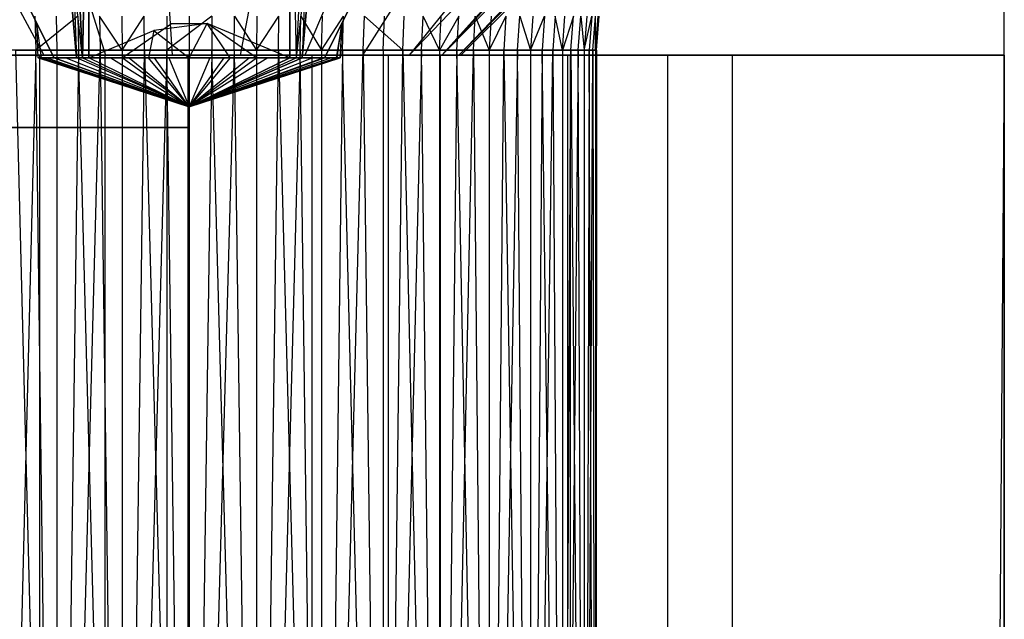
# Model space of a CAD drawing. Extents: x -18 to 18, y -209 to 194.
# Tile 105 of 108: x 14.38 to 18, y 189.92 to 192.13. Entities that reach past the tile are written whole.
import ezdxf

# ---------------------------------------------------------------- set-up
doc = ezdxf.new("R2010")
doc.units = 0
doc.header["$LTSCALE"] = 25.4
doc.layers.get('0').update_dxf_attribs({"linetype": 'CONTINUOUS'})

# ---------------------------------------------------------------- blocks, each defined once
blk = doc.blocks.new('PROFILE_FOCUS_15WB_STL')
at = {"color": 0}
for p, q in [((13.3925, 194, -52.9586), (14.4642, 192, -54.6472)), ((13.3925, 194, -58.0245), (14.4642, 192, -56.3359)), ((13.3925, 194, -52.9586), (14.4642, 192, -54.6472)), ((13.3925, 194, -58.0245), (14.4642, 192, -56.3359)), ((14.5021, 191.99, -55.1215), (13.5, 194, -55.1215)), ((13.5, 194, -55.8615), (14.5021, 191.99, -55.8615)), ((13.5, 194, -55.8615), (14.5021, 191.99, -55.8615)), ((14.5021, 191.99, -55.1215), (13.5, 194, -55.1215)), ((14.0729, 194, -58.3447), (14.691, 192, -56.4426)), ((14.0729, 194, -52.6384), (14.691, 192, -54.5405)), ((14.0729, 194, -58.3447), (14.691, 192, -56.4426)), ((14.0729, 194, -52.6384), (14.691, 192, -54.5405)), ((14.5075, 194, -54.999), (14.585, 191.99, -55.1215)), ((14.5075, 194, -54.999), (14.585, 191.99, -55.1215)), ((14.5075, 194, -54.999), (14.6068, 191.99, -55.0984)), ((14.5075, 194, -54.999), (14.6068, 191.99, -55.0984)), ((14.6068, 191.99, -55.8847), (14.5075, 194, -55.9841)), ((14.6068, 191.99, -55.8847), (14.5075, 194, -55.9841)), ((14.63, 194, -53.9915), (14.63, 191.99, -54.9937)), ((14.63, 191.99, -55.9894), (14.63, 194, -56.9915)), ((14.63, 194, -53.9915), (14.63, 191.99, -54.9937)), ((14.63, 191.99, -55.9894), (14.63, 194, -56.9915)), ((14.8116, 194, -58.4856), (14.9372, 192, -56.4896)), ((14.8116, 194, -58.4856), (14.9372, 192, -56.4896)), ((14.8116, 194, -52.4975), (14.9372, 192, -54.4935)), ((14.8116, 194, -52.4975), (14.9372, 192, -54.4935)), ((15.5621, 194, -58.4384), (15.1874, 192, -56.4738)), ((15.5621, 194, -58.4384), (15.1874, 192, -56.4738)), ((15.5621, 194, -52.5447), (15.1874, 192, -54.5093)), ((15.5621, 194, -52.5447), (15.1874, 192, -54.5093)), ((15.37, 191.99, -54.9937), (15.37, 194, -53.9915)), ((15.37, 194, -56.9915), (15.37, 191.99, -55.9894)), ((15.37, 191.99, -54.9937), (15.37, 194, -53.9915)), ((15.37, 194, -56.9915), (15.37, 191.99, -55.9894)), ((15.4925, 194, -54.999), (15.3932, 191.99, -55.0984)), ((15.4925, 194, -54.999), (15.3932, 191.99, -55.0984)), ((15.4925, 194, -55.9841), (15.3932, 191.99, -55.8847)), ((15.4925, 194, -55.9841), (15.3932, 191.99, -55.8847)), ((15.4925, 194, -54.999), (15.415, 191.99, -55.1215)), ((15.4925, 194, -54.999), (15.415, 191.99, -55.1215)), ((16.2773, 194, -58.206), (15.4258, 192, -56.3964)), ((16.2773, 194, -58.206), (15.4258, 192, -56.3964)), ((16.2773, 194, -52.7771), (15.4258, 192, -54.5867)), ((16.2773, 194, -52.7771), (15.4258, 192, -54.5867)), ((16.5, 194, -55.1215), (15.4979, 191.99, -55.1215)), ((15.4979, 191.99, -55.8615), (16.5, 194, -55.8615)), ((16.5, 194, -55.1215), (15.4979, 191.99, -55.1215)), ((15.4979, 191.99, -55.8615), (16.5, 194, -55.8615)), ((16.9123, 194, -57.8031), (15.6374, 192, -56.2621)), ((16.9123, 194, -57.8031), (15.6374, 192, -56.2621)), ((16.9123, 194, -53.18), (15.6374, 192, -54.721)), ((16.9123, 194, -53.18), (15.6374, 192, -54.721)), ((17.4271, 194, -57.2549), (15.809, 192, -56.0793)), ((15.809, 192, -54.9038), (17.732, 194, -54.2522)), ((17.4271, 194, -57.2549), (15.809, 192, -56.0793)), ((17.4271, 194, -53.7282), (15.809, 192, -54.9038)), ((15.809, 192, -54.9038), (17.732, 194, -54.2522)), ((17.4271, 194, -53.7282), (15.809, 192, -54.9038)), ((17.732, 194, -54.2522), (15.9298, 192, -55.1234)), ((17.7893, 194, -56.5959), (15.9298, 192, -55.8597)), ((17.732, 194, -54.2522), (15.9298, 192, -55.1234)), ((17.7893, 194, -56.5959), (15.9298, 192, -55.8597)), ((17.7629, 193.9726, -54.3948), (15.9298, 192, -55.1234)), ((17.7629, 193.9726, -54.3948), (15.9298, 192, -55.1234)), ((17.9763, 194, -55.8675), (15.9921, 192, -55.6169)), ((17.9763, 194, -55.8675), (15.9921, 192, -55.6169)), ((18, 194, -55.4915), (16, 192, -55.4915)), ((18, 194, -55.4915), (16, 192, -55.4915)), ((18, 192, -55.4915), (18, 194, -55.4915)), ((18, 192, -70.4915), (18, 194, -70.4915)), ((18, 192, -55.4915), (18, 194, -55.4915)), ((18, 192, -70.4915), (18, 194, -70.4915)), ((17.8419, 193.9344, -54.7606), (15.9298, 192, -55.1234)), ((17.8419, 193.9344, -54.7606), (15.9298, 192, -55.1234)), ((17.9202, 193.9435, -55.1226), (15.9921, 192, -55.3662)), ((17.9202, 193.9435, -55.1226), (15.9921, 192, -55.3662)), ((17.8419, 193.9344, -54.7606), (15.9921, 192, -55.3662)), ((17.8419, 193.9344, -54.7606), (15.9921, 192, -55.3662)), ((14.4947, 192.9948, -55.1215), (14.585, 191.99, -55.1215)), ((14.585, 191.99, -55.8615), (14.4947, 192.9948, -55.8615)), ((14.4947, 192.9948, -55.1215), (14.585, 191.99, -55.1215)), ((14.585, 191.99, -55.8615), (14.4947, 192.9948, -55.8615)), ((14.6068, 191.99, -55.8847), (14.4947, 192.9948, -55.8615)), ((14.6068, 191.99, -55.8847), (14.4947, 192.9948, -55.8615)), ((14.63, 192.9948, -54.9863), (14.6068, 191.99, -55.0984)), ((14.63, 192.9948, -54.9863), (14.6068, 191.99, -55.0984)), ((14.6068, 191.99, -55.8847), (14.63, 192.9948, -55.9968)), ((14.6068, 191.99, -55.8847), (14.63, 192.9948, -55.9968)), ((14.63, 191.99, -55.0765), (14.63, 192.9948, -54.9863)), ((14.63, 192.9948, -55.9968), (14.63, 191.99, -55.9066)), ((14.63, 191.99, -55.0765), (14.63, 192.9948, -54.9863)), ((14.63, 192.9948, -55.9968), (14.63, 191.99, -55.9066)), ((15.37, 192.9948, -54.9863), (15.37, 191.99, -55.0765)), ((15.37, 191.99, -55.9066), (15.37, 192.9948, -55.9968)), ((15.37, 192.9948, -54.9863), (15.37, 191.99, -55.0765)), ((15.37, 192.9948, -54.9863), (15.3932, 191.99, -55.0984)), ((15.37, 192.9948, -54.9863), (15.3932, 191.99, -55.0984)), ((15.37, 192.9948, -55.9968), (15.3932, 191.99, -55.8847)), ((15.37, 192.9948, -55.9968), (15.3932, 191.99, -55.8847)), ((15.37, 191.99, -55.9066), (15.37, 192.9948, -55.9968)), ((15.5053, 192.9948, -55.8615), (15.3932, 191.99, -55.8847)), ((15.5053, 192.9948, -55.8615), (15.3932, 191.99, -55.8847)), ((15.415, 191.99, -55.1215), (15.5053, 192.9948, -55.1215)), ((15.5053, 192.9948, -55.8615), (15.415, 191.99, -55.8615)), ((15.415, 191.99, -55.1215), (15.5053, 192.9948, -55.1215)), ((15.5053, 192.9948, -55.8615), (15.415, 191.99, -55.8615)), ((14.4318, 192.1438, -54.0927), (14.4355, 192.0186, -54.1018)), ((14.4318, 192.1438, -54.0927), (14.4355, 192.0186, -54.1018)), ((14.5892, 192.1438, -54.0387), (14.4355, 192.0186, -54.1018)), ((14.5098, 192.1438, -56.9196), (14.513, 192.0186, -56.9103)), ((14.5098, 192.1438, -56.9196), (14.513, 192.0186, -56.9103)), ((14.5892, 192.1438, -54.0387), (14.5918, 192.0186, -54.0481)), ((14.7531, 192.0186, -56.9711), (14.6698, 192.1438, -56.9648)), ((14.6698, 192.1438, -56.9648), (14.672, 192.0186, -56.9552)), ((14.7515, 192.1438, -54.0023), (14.7531, 192.0186, -54.012)), ((14.7515, 192.1438, -54.0023), (14.7531, 192.0186, -54.012)), ((14.7531, 192.0186, -56.9711), (14.8339, 192.1438, -56.9922)), ((14.835, 192.0186, -56.9824), (14.8339, 192.1438, -56.9922)), ((14.9168, 192.1438, -53.984), (14.9174, 192.0186, -53.9938)), ((14.9168, 192.1438, -53.984), (14.9174, 192.0186, -53.9938)), ((15.0832, 192.1438, -53.984), (14.9174, 192.0186, -53.9938)), ((15, 192.1438, -57.0014), (15, 192.0186, -56.9915)), ((15, 192.1438, -57.0014), (15, 192.0186, -56.9915)), ((15.0832, 192.1438, -53.984), (15.0826, 192.0186, -53.9938)), ((15.165, 192.0186, -56.9824), (15.1661, 192.1438, -56.9922)), ((15.1661, 192.1438, -56.9922), (15.2469, 192.0186, -56.9711)), ((15.2485, 192.1438, -54.0023), (15.2469, 192.0186, -54.012)), ((15.2485, 192.1438, -54.0023), (15.2469, 192.0186, -54.012)), ((15.2469, 192.0186, -56.9711), (15.3302, 192.1438, -56.9648)), ((15.328, 192.0186, -56.9552), (15.3302, 192.1438, -56.9648)), ((15.4082, 192.0186, -54.0481), (15.4108, 192.1438, -54.0387)), ((15.4108, 192.1438, -54.0387), (15.487, 192.0186, -54.0728)), ((15.487, 192.0186, -56.9103), (15.4902, 192.1438, -56.9196)), ((15.487, 192.0186, -56.9103), (15.4902, 192.1438, -56.9196)), ((15.487, 192.0186, -54.0728), (15.5682, 192.1438, -54.0927)), ((15.5645, 192.0186, -54.1018), (15.5682, 192.1438, -54.0927)), ((15.6402, 192.0186, -56.8481), (15.6444, 192.1438, -56.857)), ((15.6444, 192.1438, -56.857), (15.7855, 192.0186, -56.7694)), ((15.7139, 192.0186, -54.1723), (15.7186, 192.1438, -54.1637)), ((15.7139, 192.0186, -54.1723), (15.7186, 192.1438, -54.1637)), ((15.7855, 192.0186, -56.7694), (15.7907, 192.1438, -56.7778)), ((15.7855, 192.0186, -56.7694), (15.7907, 192.1438, -56.7778)), ((15.8547, 192.0186, -54.2589), (15.8603, 192.1438, -54.2508)), ((15.9213, 192.0186, -54.3078), (15.8603, 192.1438, -54.2508)), ((15.9213, 192.0186, -56.6753), (15.9274, 192.1438, -56.683)), ((15.9213, 192.0186, -56.6753), (15.9274, 192.1438, -56.683)), ((15.9916, 192.1438, -54.353), (15.9213, 192.0186, -54.3078)), ((15.9851, 192.0186, -54.3604), (15.9916, 192.1438, -54.353)), ((16.0459, 192.0186, -56.5667), (16.0528, 192.1438, -56.5738)), ((16.0528, 192.1438, -56.5738), (16.1036, 192.0186, -56.5075)), ((16.1108, 192.1438, -54.4689), (16.1036, 192.0186, -54.4756)), ((16.1655, 192.1438, -56.4514), (16.1036, 192.0186, -56.5075)), ((16.1108, 192.1438, -54.4689), (16.1036, 192.0186, -54.4756)), ((16.1655, 192.1438, -56.4514), (16.1579, 192.0186, -56.4451)), ((16.2086, 192.0186, -54.6032), (16.2166, 192.1438, -54.5974)), ((16.2166, 192.1438, -54.5974), (16.2558, 192.0186, -54.6711)), ((16.264, 192.1438, -56.3173), (16.2558, 192.0186, -56.312)), ((16.2558, 192.0186, -54.6711), (16.3076, 192.1438, -54.7366)), ((16.264, 192.1438, -56.3173), (16.2558, 192.0186, -56.312)), ((16.3076, 192.1438, -54.7366), (16.299, 192.0186, -54.7415)), ((16.3472, 192.1438, -56.1733), (16.3384, 192.0186, -56.1688)), ((16.3737, 192.0186, -56.0941), (16.3472, 192.1438, -56.1733)), ((16.3737, 192.0186, -54.889), (16.3827, 192.1438, -54.885)), ((16.3737, 192.0186, -54.889), (16.3827, 192.1438, -54.885)), ((16.414, 192.1438, -56.021), (16.3737, 192.0186, -56.0941)), ((16.4048, 192.0186, -56.0175), (16.414, 192.1438, -56.021)), ((16.4316, 192.0186, -55.0438), (16.441, 192.1438, -55.0408)), ((16.441, 192.1438, -55.0408), (16.4541, 192.0186, -55.1233)), ((16.4636, 192.1438, -55.8622), (16.4541, 192.0186, -55.8598)), ((16.4636, 192.1438, -55.8622), (16.4541, 192.0186, -55.8598)), ((16.4541, 192.0186, -55.1233), (16.4818, 192.1438, -55.2021)), ((16.4818, 192.1438, -55.2021), (16.4722, 192.0186, -55.204)), ((16.4858, 192.0186, -55.6976), (16.4955, 192.1438, -55.6989)), ((16.4949, 192.0186, -55.3677), (16.5047, 192.1438, -55.3669)), ((16.4949, 192.0186, -55.6154), (16.5093, 192.1438, -55.5331)), ((16.4949, 192.0186, -55.6154), (16.4955, 192.1438, -55.6989)), ((16.4949, 192.0186, -55.3677), (16.5047, 192.1438, -55.3669)), ((16.4994, 192.0186, -55.5329), (16.5093, 192.1438, -55.5331)), ((14.5021, 191.99, -55.244), (14.439, 192.1167, -55.4258)), ((14.439, 192.1167, -55.4258), (14.439, 192.1167, -55.5573)), ((14.439, 192.1167, -55.5573), (14.5021, 191.99, -55.8615)), ((14.4556, 191.99, -55.3784), (14.439, 192.1167, -55.4258)), ((14.444, 191.99, -55.4915), (14.439, 192.1167, -55.4258)), ((14.63, 191.99, -54.9937), (14.8697, 192.09, -54.9438)), ((14.7525, 191.99, -55.9894), (14.9343, 192.1167, -56.0526)), ((14.8697, 192.09, -54.9438), (14.85, 191.99, -54.9562)), ((15.0657, 192.1167, -54.9305), (14.8697, 192.09, -54.9438)), ((14.8697, 192.09, -54.9438), (15, 191.99, -54.9355)), ((14.9343, 192.1167, -56.0526), (15.0657, 192.1167, -56.0526)), ((15, 191.99, -54.9355), (15.0657, 192.1167, -54.9305)), ((15.2475, 191.99, -54.9937), (15.0657, 192.1167, -54.9305)), ((15.37, 191.99, -55.9894), (15.0657, 192.1167, -56.0526)), ((15.15, 191.99, -54.9562), (15.0657, 192.1167, -54.9305)), ((15.4979, 191.99, -55.7391), (15.561, 192.1167, -55.5573)), ((15.4979, 191.99, -55.1215), (15.561, 192.1167, -55.4258)), ((15.561, 192.1167, -55.5573), (15.5409, 191.99, -55.6202)), ((15.5444, 191.99, -55.3784), (15.561, 192.1167, -55.4258)), ((15.561, 192.1167, -55.5573), (15.5547, 191.99, -55.5295)), ((15.561, 192.1167, -55.4258), (15.556, 191.99, -55.4915)), ((15.561, 192.1167, -55.5573), (15.561, 192.1167, -55.4258)), ((14.4355, 192.0186, -54.1018), (14.2861, 186, -54.1723)), ((14.4355, 192.0186, -54.1018), (14.2861, 186, -54.1723)), ((14.4355, 192.0186, -54.1018), (14.2861, 192.0186, -54.1723)), ((14.4355, 192.0186, -54.1018), (14.2861, 192.0186, -54.1723)), ((14.3598, 192.0186, -56.8481), (14.513, 186, -56.9103)), ((14.3598, 192.0186, -56.8481), (14.513, 186, -56.9103)), ((14.3598, 192.0186, -56.8481), (14.513, 192.0186, -56.9103)), ((14.3598, 192.0186, -56.8481), (14.513, 192.0186, -56.9103)), ((14.513, 186, -54.0728), (14.4355, 192.0186, -54.1018)), ((14.513, 192.0186, -54.0728), (14.4355, 192.0186, -54.1018)), ((14.513, 186, -54.0728), (14.4355, 192.0186, -54.1018)), ((14.513, 186, -56.9103), (14.672, 192.0186, -56.9552)), ((14.513, 192.0186, -56.9103), (14.513, 186, -56.9103)), ((14.513, 192.0186, -56.9103), (14.513, 186, -56.9103)), ((14.513, 192.0186, -56.9103), (14.672, 192.0186, -56.9552)), ((14.513, 186, -56.9103), (14.672, 192.0186, -56.9552)), ((14.5918, 192.0186, -54.0481), (14.513, 186, -54.0728)), ((14.5918, 192.0186, -54.0481), (14.513, 186, -54.0728)), ((14.5918, 192.0186, -54.0481), (14.513, 192.0186, -54.0728)), ((14.513, 192.0186, -54.0728), (14.513, 186, -54.0728)), ((14.513, 192.0186, -54.0728), (14.513, 186, -54.0728)), ((14.513, 192.0186, -56.9103), (14.672, 192.0186, -56.9552)), ((14.7531, 186, -54.012), (14.5918, 192.0186, -54.0481)), ((14.7531, 192.0186, -54.012), (14.5918, 192.0186, -54.0481)), ((14.7531, 186, -54.012), (14.5918, 192.0186, -54.0481)), ((14.7531, 192.0186, -54.012), (14.5918, 192.0186, -54.0481)), ((14.672, 192.0186, -56.9552), (14.7531, 186, -56.9711)), ((14.672, 192.0186, -56.9552), (14.7531, 186, -56.9711)), ((14.672, 192.0186, -56.9552), (14.7531, 192.0186, -56.9711)), ((14.7531, 186, -56.9711), (14.835, 192.0186, -56.9824)), ((14.7531, 192.0186, -56.9711), (14.7531, 186, -56.9711)), ((14.7531, 192.0186, -56.9711), (14.7531, 186, -56.9711)), ((14.7531, 192.0186, -56.9711), (14.835, 192.0186, -56.9824)), ((14.7531, 186, -56.9711), (14.835, 192.0186, -56.9824)), ((14.9174, 192.0186, -53.9938), (14.7531, 186, -54.012)), ((14.9174, 192.0186, -53.9938), (14.7531, 186, -54.012)), ((14.9174, 192.0186, -53.9938), (14.7531, 192.0186, -54.012)), ((14.7531, 192.0186, -54.012), (14.7531, 186, -54.012)), ((14.7531, 192.0186, -54.012), (14.7531, 186, -54.012)), ((14.9174, 192.0186, -53.9938), (14.7531, 192.0186, -54.012)), ((14.835, 192.0186, -56.9824), (15, 186, -56.9915)), ((14.835, 192.0186, -56.9824), (15, 192.0186, -56.9915)), ((14.835, 192.0186, -56.9824), (15, 186, -56.9915)), ((14.835, 192.0186, -56.9824), (15, 192.0186, -56.9915)), ((15, 186, -53.9915), (14.9174, 192.0186, -53.9938)), ((15, 192.0186, -53.9915), (14.9174, 192.0186, -53.9938)), ((15, 186, -53.9915), (14.9174, 192.0186, -53.9938)), ((15.0826, 192.0186, -53.9938), (15, 186, -53.9915)), ((15.0826, 192.0186, -53.9938), (15, 186, -53.9915)), ((15.0826, 192.0186, -53.9938), (15, 192.0186, -53.9915)), ((15, 192.0186, -53.9915), (15, 186, -53.9915)), ((15, 192.0186, -53.9915), (15, 186, -53.9915)), ((15, 192.0186, -56.9915), (15, 186, -56.9915)), ((15, 192.0186, -56.9915), (15, 186, -56.9915)), ((15, 192.0186, -56.9915), (15.165, 192.0186, -56.9824)), ((15.165, 192.0186, -56.9824), (15, 186, -56.9915)), ((15.165, 192.0186, -56.9824), (15, 186, -56.9915)), ((15, 192.0186, -56.9915), (15.165, 192.0186, -56.9824)), ((15.2469, 186, -54.012), (15.0826, 192.0186, -53.9938)), ((15.2469, 192.0186, -54.012), (15.0826, 192.0186, -53.9938)), ((15.2469, 186, -54.012), (15.0826, 192.0186, -53.9938)), ((15.2469, 192.0186, -54.012), (15.0826, 192.0186, -53.9938)), ((15.165, 192.0186, -56.9824), (15.2469, 186, -56.9711)), ((15.165, 192.0186, -56.9824), (15.2469, 186, -56.9711)), ((15.165, 192.0186, -56.9824), (15.2469, 192.0186, -56.9711)), ((15.4082, 192.0186, -54.0481), (15.2469, 186, -54.012)), ((15.4082, 192.0186, -54.0481), (15.2469, 186, -54.012)), ((15.4082, 192.0186, -54.0481), (15.2469, 192.0186, -54.012)), ((15.2469, 192.0186, -54.012), (15.2469, 186, -54.012)), ((15.2469, 192.0186, -54.012), (15.2469, 186, -54.012)), ((15.2469, 186, -56.9711), (15.328, 192.0186, -56.9552)), ((15.2469, 192.0186, -56.9711), (15.2469, 186, -56.9711)), ((15.2469, 192.0186, -56.9711), (15.2469, 186, -56.9711)), ((15.2469, 192.0186, -56.9711), (15.328, 192.0186, -56.9552)), ((15.2469, 186, -56.9711), (15.328, 192.0186, -56.9552)), ((15.4082, 192.0186, -54.0481), (15.2469, 192.0186, -54.012)), ((15.328, 192.0186, -56.9552), (15.487, 186, -56.9103)), ((15.328, 192.0186, -56.9552), (15.487, 186, -56.9103)), ((15.328, 192.0186, -56.9552), (15.487, 192.0186, -56.9103)), ((15.328, 192.0186, -56.9552), (15.487, 192.0186, -56.9103)), ((15.487, 186, -54.0728), (15.4082, 192.0186, -54.0481)), ((15.487, 192.0186, -54.0728), (15.4082, 192.0186, -54.0481)), ((15.487, 186, -54.0728), (15.4082, 192.0186, -54.0481)), ((15.5645, 192.0186, -54.1018), (15.487, 186, -54.0728)), ((15.5645, 192.0186, -54.1018), (15.487, 186, -54.0728)), ((15.5645, 192.0186, -54.1018), (15.487, 192.0186, -54.0728)), ((15.487, 192.0186, -54.0728), (15.487, 186, -54.0728)), ((15.487, 192.0186, -54.0728), (15.487, 186, -54.0728)), ((15.487, 186, -56.9103), (15.6402, 192.0186, -56.8481)), ((15.487, 192.0186, -56.9103), (15.487, 186, -56.9103)), ((15.487, 192.0186, -56.9103), (15.487, 186, -56.9103)), ((15.487, 192.0186, -56.9103), (15.6402, 192.0186, -56.8481)), ((15.487, 186, -56.9103), (15.6402, 192.0186, -56.8481)), ((15.487, 192.0186, -56.9103), (15.6402, 192.0186, -56.8481)), ((15.7139, 186, -54.1723), (15.5645, 192.0186, -54.1018)), ((15.7139, 192.0186, -54.1723), (15.5645, 192.0186, -54.1018)), ((15.7139, 186, -54.1723), (15.5645, 192.0186, -54.1018)), ((15.7139, 192.0186, -54.1723), (15.5645, 192.0186, -54.1018)), ((15.6402, 192.0186, -56.8481), (15.7139, 186, -56.8108)), ((15.6402, 192.0186, -56.8481), (15.7139, 186, -56.8108)), ((15.6402, 192.0186, -56.8481), (15.7139, 192.0186, -56.8108)), ((15.8547, 192.0186, -54.2589), (15.7139, 186, -54.1723)), ((15.8547, 192.0186, -54.2589), (15.7139, 186, -54.1723)), ((15.8547, 192.0186, -54.2589), (15.7139, 192.0186, -54.1723)), ((15.7139, 192.0186, -54.1723), (15.7139, 186, -54.1723)), ((15.7139, 192.0186, -54.1723), (15.7139, 186, -54.1723)), ((15.7139, 186, -56.8108), (15.7855, 192.0186, -56.7694)), ((15.7139, 192.0186, -56.8108), (15.7139, 186, -56.8108)), ((15.7139, 192.0186, -56.8108), (15.7139, 186, -56.8108)), ((15.7139, 192.0186, -56.8108), (15.7855, 192.0186, -56.7694)), ((15.7139, 186, -56.8108), (15.7855, 192.0186, -56.7694)), ((15.8547, 192.0186, -54.2589), (15.7139, 192.0186, -54.1723)), ((15.7855, 192.0186, -56.7694), (15.9213, 186, -56.6753)), ((15.7855, 192.0186, -56.7694), (15.9213, 186, -56.6753)), ((15.7855, 192.0186, -56.7694), (15.9213, 192.0186, -56.6753)), ((15.7855, 192.0186, -56.7694), (15.9213, 192.0186, -56.6753)), ((15.9213, 186, -54.3078), (15.8547, 192.0186, -54.2589)), ((15.9213, 192.0186, -54.3078), (15.8547, 192.0186, -54.2589)), ((15.9213, 186, -54.3078), (15.8547, 192.0186, -54.2589)), ((15.9851, 192.0186, -54.3604), (15.9213, 186, -54.3078)), ((15.9851, 192.0186, -54.3604), (15.9213, 186, -54.3078)), ((15.9851, 192.0186, -54.3604), (15.9213, 192.0186, -54.3078)), ((15.9213, 192.0186, -54.3078), (15.9213, 186, -54.3078)), ((15.9213, 192.0186, -54.3078), (15.9213, 186, -54.3078)), ((15.9213, 186, -56.6753), (16.0459, 192.0186, -56.5667)), ((15.9213, 192.0186, -56.6753), (15.9213, 186, -56.6753)), ((15.9213, 192.0186, -56.6753), (15.9213, 186, -56.6753)), ((15.9213, 192.0186, -56.6753), (16.0459, 192.0186, -56.5667)), ((15.9213, 186, -56.6753), (16.0459, 192.0186, -56.5667)), ((15.9213, 192.0186, -56.6753), (16.0459, 192.0186, -56.5667)), ((16.1036, 186, -54.4756), (15.9851, 192.0186, -54.3604)), ((16.1036, 192.0186, -54.4756), (15.9851, 192.0186, -54.3604)), ((16.1036, 186, -54.4756), (15.9851, 192.0186, -54.3604)), ((16.1036, 192.0186, -54.4756), (15.9851, 192.0186, -54.3604)), ((16.0459, 192.0186, -56.5667), (16.1036, 186, -56.5075)), ((16.0459, 192.0186, -56.5667), (16.1036, 186, -56.5075)), ((16.0459, 192.0186, -56.5667), (16.1036, 192.0186, -56.5075)), ((16.2086, 192.0186, -54.6032), (16.1036, 186, -54.4756)), ((16.2086, 192.0186, -54.6032), (16.1036, 186, -54.4756)), ((16.2086, 192.0186, -54.6032), (16.1036, 192.0186, -54.4756)), ((16.1036, 192.0186, -54.4756), (16.1036, 186, -54.4756)), ((16.1036, 192.0186, -54.4756), (16.1036, 186, -54.4756)), ((16.1036, 186, -56.5075), (16.1579, 192.0186, -56.4451)), ((16.1036, 192.0186, -56.5075), (16.1036, 186, -56.5075)), ((16.1036, 192.0186, -56.5075), (16.1036, 186, -56.5075)), ((16.1036, 192.0186, -56.5075), (16.1579, 192.0186, -56.4451)), ((16.1036, 186, -56.5075), (16.1579, 192.0186, -56.4451)), ((16.2086, 192.0186, -54.6032), (16.1036, 192.0186, -54.4756)), ((16.1579, 192.0186, -56.4451), (16.2558, 186, -56.312)), ((16.1579, 192.0186, -56.4451), (16.2558, 186, -56.312)), ((16.1579, 192.0186, -56.4451), (16.2558, 192.0186, -56.312)), ((16.1579, 192.0186, -56.4451), (16.2558, 192.0186, -56.312)), ((16.2558, 186, -54.6711), (16.2086, 192.0186, -54.6032)), ((16.2558, 192.0186, -54.6711), (16.2086, 192.0186, -54.6032)), ((16.2558, 186, -54.6711), (16.2086, 192.0186, -54.6032)), ((16.299, 192.0186, -54.7415), (16.2558, 186, -54.6711)), ((16.299, 192.0186, -54.7415), (16.2558, 186, -54.6711)), ((16.299, 192.0186, -54.7415), (16.2558, 192.0186, -54.6711)), ((16.2558, 192.0186, -54.6711), (16.2558, 186, -54.6711)), ((16.2558, 192.0186, -54.6711), (16.2558, 186, -54.6711)), ((16.2558, 186, -56.312), (16.3384, 192.0186, -56.1688)), ((16.2558, 192.0186, -56.312), (16.2558, 186, -56.312)), ((16.2558, 192.0186, -56.312), (16.2558, 186, -56.312)), ((16.2558, 192.0186, -56.312), (16.3384, 192.0186, -56.1688)), ((16.2558, 186, -56.312), (16.3384, 192.0186, -56.1688)), ((16.2558, 192.0186, -56.312), (16.3384, 192.0186, -56.1688)), ((16.3737, 186, -54.889), (16.299, 192.0186, -54.7415)), ((16.3737, 192.0186, -54.889), (16.299, 192.0186, -54.7415)), ((16.3737, 186, -54.889), (16.299, 192.0186, -54.7415)), ((16.3737, 192.0186, -54.889), (16.299, 192.0186, -54.7415)), ((16.3384, 192.0186, -56.1688), (16.3737, 186, -56.0941)), ((16.3384, 192.0186, -56.1688), (16.3737, 186, -56.0941)), ((16.3384, 192.0186, -56.1688), (16.3737, 192.0186, -56.0941)), ((16.4316, 192.0186, -55.0438), (16.3737, 186, -54.889)), ((16.4316, 192.0186, -55.0438), (16.3737, 186, -54.889)), ((16.4316, 192.0186, -55.0438), (16.3737, 192.0186, -54.889)), ((16.3737, 192.0186, -54.889), (16.3737, 186, -54.889)), ((16.3737, 192.0186, -54.889), (16.3737, 186, -54.889)), ((16.3737, 186, -56.0941), (16.4048, 192.0186, -56.0175)), ((16.3737, 192.0186, -56.0941), (16.3737, 186, -56.0941)), ((16.3737, 192.0186, -56.0941), (16.3737, 186, -56.0941)), ((16.3737, 192.0186, -56.0941), (16.4048, 192.0186, -56.0175)), ((16.3737, 186, -56.0941), (16.4048, 192.0186, -56.0175)), ((16.4316, 192.0186, -55.0438), (16.3737, 192.0186, -54.889)), ((16.4048, 192.0186, -56.0175), (16.4541, 186, -55.8598)), ((16.4048, 192.0186, -56.0175), (16.4541, 186, -55.8598)), ((16.4048, 192.0186, -56.0175), (16.4541, 192.0186, -55.8598)), ((16.4048, 192.0186, -56.0175), (16.4541, 192.0186, -55.8598)), ((16.4541, 186, -55.1233), (16.4316, 192.0186, -55.0438)), ((16.4541, 192.0186, -55.1233), (16.4316, 192.0186, -55.0438)), ((16.4541, 186, -55.1233), (16.4316, 192.0186, -55.0438)), ((16.4722, 192.0186, -55.204), (16.4541, 186, -55.1233)), ((16.4722, 192.0186, -55.204), (16.4541, 186, -55.1233)), ((16.4722, 192.0186, -55.204), (16.4541, 192.0186, -55.1233)), ((16.4541, 192.0186, -55.1233), (16.4541, 186, -55.1233)), ((16.4541, 192.0186, -55.1233), (16.4541, 186, -55.1233)), ((16.4541, 186, -55.8598), (16.4858, 192.0186, -55.6976)), ((16.4541, 192.0186, -55.8598), (16.4541, 186, -55.8598)), ((16.4541, 192.0186, -55.8598), (16.4541, 186, -55.8598)), ((16.4541, 192.0186, -55.8598), (16.4858, 192.0186, -55.6976)), ((16.4541, 186, -55.8598), (16.4858, 192.0186, -55.6976)), ((16.4541, 192.0186, -55.8598), (16.4858, 192.0186, -55.6976)), ((16.4949, 186, -55.3677), (16.4722, 192.0186, -55.204)), ((16.4949, 192.0186, -55.3677), (16.4722, 192.0186, -55.204)), ((16.4949, 186, -55.3677), (16.4722, 192.0186, -55.204)), ((16.4949, 192.0186, -55.3677), (16.4722, 192.0186, -55.204)), ((16.4858, 192.0186, -55.6976), (16.4949, 186, -55.6154)), ((16.4858, 192.0186, -55.6976), (16.4949, 186, -55.6154)), ((16.4858, 192.0186, -55.6976), (16.4949, 192.0186, -55.6154)), ((16.4949, 186, -55.6154), (16.4994, 192.0186, -55.5329)), ((16.4994, 192.0186, -55.5329), (16.4949, 186, -55.3677)), ((16.4994, 192.0186, -55.5329), (16.4949, 186, -55.3677)), ((16.4994, 192.0186, -55.5329), (16.4949, 192.0186, -55.3677)), ((16.4949, 192.0186, -55.3677), (16.4949, 186, -55.3677)), ((16.4949, 192.0186, -55.3677), (16.4949, 186, -55.3677)), ((16.4949, 192.0186, -55.6154), (16.4949, 186, -55.6154)), ((16.4949, 192.0186, -55.6154), (16.4949, 186, -55.6154)), ((16.4949, 192.0186, -55.6154), (16.4994, 192.0186, -55.5329)), ((16.4949, 186, -55.6154), (16.4994, 192.0186, -55.5329)), ((16.4994, 192.0186, -55.5329), (16.4949, 192.0186, -55.3677)), ((-18, 192, -70.4915), (18, 192, -70.4915)), ((-18, 192, -70.4915), (18, 192, -70.4915)), ((14.6904, 192, -58.484), (13.5095, 192, -58.1035)), ((13.5095, 192, -52.8965), (14.4501, 192, -52.5508)), ((14.6904, 192, -58.484), (13.5095, 192, -58.1035)), ((13.5095, 192, -52.8965), (14.4501, 192, -52.5508)), ((18, 192, -55.4915), (14, 192, -36.9915)), ((18, 192, -55.4915), (14, 192, -36.9915)), ((18, 192, -55.4915), (14, 192, -36.9915)), ((18, 192, -55.4915), (14, 192, -36.9915)), ((14.1225, 192, -57.0827), (14.9192, 192, -57.3078)), ((14.9192, 192, -53.6922), (14.1225, 192, -53.9173)), ((14.9192, 192, -53.6922), (14.1225, 192, -53.9173)), ((14.1225, 192, -57.0827), (14.9192, 192, -57.3078)), ((14.271, 192, -54.807), (14.4642, 192, -54.6472)), ((14.4642, 192, -56.3359), (14.271, 192, -56.1761)), ((14.271, 192, -54.807), (14.4642, 192, -54.6472)), ((14.4642, 192, -56.3359), (14.271, 192, -56.1761)), ((16.4036, 192, -52.8486), (14.2742, 192, -43)), ((16.4036, 192, -52.8486), (14.2742, 192, -43)), ((14.4556, 191.99, -55.3784), (14.444, 191.99, -55.4915)), ((14.4556, 191.99, -55.3784), (14.444, 191.99, -55.4915)), ((15, 191.8093, -55.4915), (14.444, 191.99, -55.4915)), ((14.444, 191.99, -55.4915), (14.4453, 191.99, -55.5295)), ((15, 191.8093, -55.4915), (14.444, 191.99, -55.4915)), ((14.4453, 191.99, -55.5295), (14.4591, 191.99, -55.6202)), ((14.4453, 191.99, -55.5295), (15, 191.8093, -55.4915)), ((14.4453, 191.99, -55.5295), (15, 191.8093, -55.4915)), ((14.4501, 192, -52.5508), (15.4521, 192, -52.5343)), ((14.4501, 192, -52.5508), (15.4521, 192, -52.5343)), ((14.4501, -207, -52.5508), (14.4501, 192, -52.5508)), ((14.4501, -207, -52.5508), (14.4501, 192, -52.5508)), ((14.4556, 191.99, -55.3784), (15, 191.8093, -55.4915)), ((14.5021, 191.99, -55.244), (14.4556, 191.99, -55.3784)), ((14.4556, 191.99, -55.3784), (15, 191.8093, -55.4915)), ((15, 191.8093, -55.4915), (14.4591, 191.99, -55.6202)), ((14.4591, 191.99, -55.6202), (14.4761, 191.99, -55.6777)), ((15, 191.8093, -55.4915), (14.4591, 191.99, -55.6202)), ((14.4642, 192, -54.6472), (14.691, 192, -54.5405)), ((14.691, 192, -56.4426), (14.4642, 192, -56.3359)), ((14.4642, 192, -54.6472), (14.691, 192, -54.5405)), ((14.691, 192, -56.4426), (14.4642, 192, -56.3359)), ((14.4761, 191.99, -55.6777), (14.5021, 191.99, -55.7391)), ((14.4761, 191.99, -55.6777), (15, 191.8093, -55.4915)), ((14.4761, 191.99, -55.6777), (15, 191.8093, -55.4915)), ((14.5021, 191.99, -55.1215), (14.585, 191.99, -55.1215)), ((14.585, 191.99, -55.8615), (14.5021, 191.99, -55.8615)), ((14.5021, 191.99, -55.244), (14.5021, 191.99, -55.1215)), ((15, 191.8093, -55.4915), (14.5021, 191.99, -55.7391)), ((14.585, 191.99, -55.1215), (14.5021, 191.99, -55.244)), ((14.5021, 191.99, -55.244), (15, 191.8093, -55.4915)), ((14.5021, 191.99, -55.244), (15, 191.8093, -55.4915)), ((14.5021, 191.99, -55.7391), (14.5458, 191.99, -55.8122)), ((15, 191.8093, -55.4915), (14.5021, 191.99, -55.7391)), ((14.5458, 191.99, -55.8122), (14.585, 191.99, -55.8615)), ((14.5458, 191.99, -55.8122), (15, 191.8093, -55.4915)), ((14.5458, 191.99, -55.8122), (15, 191.8093, -55.4915)), ((14.6068, 191.99, -55.0984), (14.585, 191.99, -55.1215)), ((14.585, 191.99, -55.8615), (14.6068, 191.99, -55.8847)), ((15, 191.8093, -55.4915), (14.585, 191.99, -55.8615)), ((15, 191.8093, -55.4915), (14.585, 191.99, -55.1215)), ((14.6068, 191.99, -55.0984), (14.585, 191.99, -55.1215)), ((15, 191.8093, -55.4915), (14.585, 191.99, -55.1215)), ((14.585, 191.99, -55.8615), (14.6068, 191.99, -55.8847)), ((15, 191.8093, -55.4915), (14.585, 191.99, -55.8615)), ((14.63, 191.99, -55.0765), (14.6068, 191.99, -55.0984)), ((14.6068, 191.99, -55.8847), (14.63, 191.99, -55.9066)), ((14.6068, 191.99, -55.0984), (15, 191.8093, -55.4915)), ((14.63, 191.99, -55.0765), (14.6068, 191.99, -55.0984)), ((14.6068, 191.99, -55.0984), (15, 191.8093, -55.4915)), ((14.6068, 191.99, -55.8847), (14.63, 191.99, -55.9066)), ((14.6068, 191.99, -55.8847), (15, 191.8093, -55.4915)), ((14.6068, 191.99, -55.8847), (15, 191.8093, -55.4915)), ((14.63, 191.99, -55.0765), (14.63, 191.99, -54.9937)), ((14.63, 191.99, -55.9066), (14.63, 191.99, -55.9894)), ((14.7525, 191.99, -55.9894), (14.63, 191.99, -55.9894)), ((14.7111, 191.99, -55.0165), (14.63, 191.99, -55.0765)), ((15, 191.8093, -55.4915), (14.63, 191.99, -55.0765)), ((15, 191.8093, -55.4915), (14.63, 191.99, -55.0765)), ((15, 191.8093, -55.4915), (14.63, 191.99, -55.9066)), ((14.63, 191.99, -55.9066), (14.7525, 191.99, -55.9894)), ((15, 191.8093, -55.4915), (14.63, 191.99, -55.9066)), ((15.9242, 192, -58.3541), (14.6904, 192, -58.484)), ((14.6904, -207, -58.484), (14.6904, 192, -58.484)), ((15.9242, 192, -58.3541), (14.6904, 192, -58.484)), ((14.6904, -207, -58.484), (14.6904, 192, -58.484)), ((14.691, 192, -54.5405), (14.9372, 192, -54.4935)), ((14.9372, 192, -56.4896), (14.691, 192, -56.4426)), ((14.9372, 192, -56.4896), (14.691, 192, -56.4426)), ((14.691, 192, -54.5405), (14.9372, 192, -54.4935)), ((14.7111, 191.99, -55.0165), (15, 191.8093, -55.4915)), ((14.7525, 191.99, -54.9937), (14.7111, 191.99, -55.0165)), ((14.7111, 191.99, -55.0165), (15, 191.8093, -55.4915)), ((14.85, 191.99, -54.9562), (14.7525, 191.99, -54.9937)), ((15, 191.8093, -55.4915), (14.7525, 191.99, -54.9937)), ((15, 191.8093, -55.4915), (14.7525, 191.99, -54.9937)), ((15, 191.8093, -55.4915), (14.7525, 191.99, -55.9894)), ((14.7525, 191.99, -55.9894), (14.7785, 191.99, -56.0015)), ((15, 191.8093, -55.4915), (14.7525, 191.99, -55.9894)), ((14.7785, 191.99, -56.0015), (14.8714, 191.99, -56.0325)), ((14.7785, 191.99, -56.0015), (15, 191.8093, -55.4915)), ((14.7785, 191.99, -56.0015), (15, 191.8093, -55.4915)), ((15, 191.99, -54.9355), (14.85, 191.99, -54.9562)), ((15, 191.8093, -55.4915), (14.85, 191.99, -54.9562)), ((15, 191.99, -54.9355), (14.85, 191.99, -54.9562)), ((15, 191.8093, -55.4915), (14.85, 191.99, -54.9562)), ((15, 191.8093, -55.4915), (14.8714, 191.99, -56.0325)), ((14.8714, 191.99, -56.0325), (14.9243, 191.99, -56.0424)), ((15, 191.8093, -55.4915), (14.8714, 191.99, -56.0325)), ((14.9192, 192, -57.3078), (15.7327, 192, -57.1547)), ((15.7327, 192, -53.8453), (14.9192, 192, -53.6922)), ((14.9192, -207, -53.6922), (14.9192, 192, -53.6922)), ((15.7327, 192, -53.8453), (14.9192, 192, -53.6922)), ((14.9192, -207, -53.6922), (14.9192, 192, -53.6922)), ((14.9192, -207, -57.3078), (14.9192, 192, -57.3078)), ((14.9192, -207, -57.3078), (14.9192, 192, -57.3078)), ((14.9192, 192, -57.3078), (15.7327, 192, -57.1547)), ((14.9243, 191.99, -56.0424), (15, 191.99, -56.0475)), ((14.9243, 191.99, -56.0424), (15, 191.8093, -55.4915)), ((14.9243, 191.99, -56.0424), (15, 191.8093, -55.4915)), ((14.9372, 192, -54.4935), (15.1874, 192, -54.5093)), ((15.1874, 192, -56.4738), (14.9372, 192, -56.4896)), ((15.1874, 192, -56.4738), (14.9372, 192, -56.4896)), ((14.9372, 192, -54.4935), (15.1874, 192, -54.5093)), ((18, 192, -70.4915), (14.9956, 192, -70.5)), ((14.9956, 192, -70.5), (14.9956, 192, -69.5)), ((14.9956, 192, -69.5), (17, 192, -69.5)), ((17, 192, -68.4964), (14.9956, 192, -68.4964)), ((14.9956, 192, -68.4964), (14.9956, 192, -67.5)), ((14.9956, 192, -67.5), (17, 192, -67.5)), ((14.9956, 192, -68.4964), (14.9956, 192, -67.5)), ((14.9956, -207, -68.4964), (14.9956, 192, -68.4964)), ((14.9956, -207, -67.5), (14.9956, 192, -67.5)), ((17, 192, -68.4964), (14.9956, 192, -68.4964)), ((14.9956, -207, -68.4964), (14.9956, 192, -68.4964)), ((14.9956, 192, -67.5), (17, 192, -67.5)), ((14.9956, -207, -67.5), (14.9956, 192, -67.5)), ((18, 192, -70.4915), (14.9956, -207, -70.5)), ((18, 192, -70.4915), (14.9956, 192, -70.5)), ((18, 192, -70.4915), (14.9956, -207, -70.5)), ((14.9956, -207, -70.5), (14.9956, 192, -70.5)), ((14.9956, 192, -70.5), (14.9956, 192, -69.5)), ((14.9956, -207, -70.5), (14.9956, 192, -70.5)), ((14.9956, -207, -69.5), (14.9956, 192, -69.5)), ((14.9956, 192, -69.5), (17, 192, -69.5)), ((14.9956, -207, -69.5), (14.9956, 192, -69.5)), ((15.15, 191.99, -54.9562), (15, 191.99, -54.9355)), ((15.2889, 191.99, -55.0165), (15, 191.8093, -55.4915)), ((15, 191.8093, -55.4915), (15.2475, 191.99, -54.9937)), ((15.415, 191.99, -55.1215), (15, 191.8093, -55.4915)), ((15, 191.8093, -55.4915), (15.3932, 191.99, -55.0984)), ((15.4937, 191.99, -55.2357), (15, 191.8093, -55.4915)), ((15.415, 191.99, -55.1215), (15, 191.8093, -55.4915)), ((15.5444, 191.99, -55.3784), (15, 191.8093, -55.4915)), ((15.4937, 191.99, -55.2357), (15, 191.8093, -55.4915)), ((15.5547, 191.99, -55.5295), (15, 191.8093, -55.4915)), ((15, 191.8093, -55.4915), (15.556, 191.99, -55.4915)), ((15.5239, 191.99, -55.6777), (15, 191.8093, -55.4915)), ((15, 191.8093, -55.4915), (15.5409, 191.99, -55.6202)), ((15.4542, 191.99, -55.8122), (15, 191.8093, -55.4915)), ((15, 191.8093, -55.4915), (15.4979, 191.99, -55.7391)), ((15.2215, 191.99, -56.0015), (15, 191.8093, -55.4915)), ((15, 191.8093, -55.4915), (15.2475, 191.99, -55.9894)), ((15.0757, 191.99, -56.0424), (15, 191.8093, -55.4915)), ((15, 191.8093, -55.4915), (15.1286, 191.99, -56.0325)), ((15, 191.8093, -55.4915), (15, 191.99, -56.0475)), ((15, 191.99, -54.9355), (15, 191.8093, -55.4915)), ((15.15, 191.99, -54.9562), (15, 191.8093, -55.4915)), ((15, 191.99, -54.9355), (15, 191.8093, -55.4915)), ((15.15, 191.99, -54.9562), (15, 191.99, -54.9355)), ((15, 191.99, -56.0475), (15.0757, 191.99, -56.0424)), ((15, 191.8093, -55.4915), (15, 191.99, -56.0475)), ((15.0757, 191.99, -56.0424), (15, 191.8093, -55.4915)), ((15, 191.8093, -55.4915), (15.1286, 191.99, -56.0325)), ((15.2215, 191.99, -56.0015), (15, 191.8093, -55.4915)), ((15, 191.8093, -55.4915), (15.2475, 191.99, -55.9894)), ((15.37, 191.99, -55.9066), (15, 191.8093, -55.4915)), ((15.37, 191.99, -55.9066), (15, 191.8093, -55.4915)), ((15, 191.8093, -55.4915), (15.3932, 191.99, -55.8847)), ((15, 191.8093, -55.4915), (15.3932, 191.99, -55.8847)), ((15, 191.8093, -55.4915), (15.415, 191.99, -55.8615)), ((15, 191.8093, -55.4915), (15.415, 191.99, -55.8615)), ((15.4542, 191.99, -55.8122), (15, 191.8093, -55.4915)), ((15, 191.8093, -55.4915), (15.4979, 191.99, -55.7391)), ((15.5239, 191.99, -55.6777), (15, 191.8093, -55.4915)), ((15, 191.8093, -55.4915), (15.5409, 191.99, -55.6202)), ((15.5547, 191.99, -55.5295), (15, 191.8093, -55.4915)), ((15, 191.8093, -55.4915), (15.556, 191.99, -55.4915)), ((15.5444, 191.99, -55.3784), (15, 191.8093, -55.4915)), ((15, 191.8093, -55.4915), (15.3932, 191.99, -55.0984)), ((15, 191.8093, -55.4915), (15.37, 191.99, -55.0765)), ((15, 191.8093, -55.4915), (15.37, 191.99, -55.0765)), ((15.2889, 191.99, -55.0165), (15, 191.8093, -55.4915)), ((15, 191.8093, -55.4915), (15.2475, 191.99, -54.9937)), ((15.15, 191.99, -54.9562), (15, 191.8093, -55.4915)), ((15.0757, 191.99, -56.0424), (15.1286, 191.99, -56.0325)), ((15.1286, 191.99, -56.0325), (15.2215, 191.99, -56.0015)), ((15.2475, 191.99, -54.9937), (15.15, 191.99, -54.9562)), ((15.1874, 192, -54.5093), (15.4258, 192, -54.5867)), ((15.4258, 192, -56.3964), (15.1874, 192, -56.4738)), ((15.4258, 192, -56.3964), (15.1874, 192, -56.4738)), ((15.1874, 192, -54.5093), (15.4258, 192, -54.5867)), ((15.2215, 191.99, -56.0015), (15.2475, 191.99, -55.9894)), ((15.2475, 191.99, -54.9937), (15.37, 191.99, -54.9937)), ((15.2889, 191.99, -55.0165), (15.2475, 191.99, -54.9937)), ((15.2475, 191.99, -55.9894), (15.37, 191.99, -55.9066)), ((15.37, 191.99, -55.0765), (15.2889, 191.99, -55.0165)), ((15.37, 191.99, -54.9937), (15.37, 191.99, -55.0765)), ((15.37, 191.99, -55.9066), (15.37, 191.99, -55.9894)), ((15.3932, 191.99, -55.0984), (15.37, 191.99, -55.0765)), ((15.37, 191.99, -55.9066), (15.3932, 191.99, -55.8847)), ((15.37, 191.99, -55.9066), (15.3932, 191.99, -55.8847)), ((15.3932, 191.99, -55.0984), (15.37, 191.99, -55.0765)), ((15.415, 191.99, -55.1215), (15.3932, 191.99, -55.0984)), ((15.3932, 191.99, -55.8847), (15.415, 191.99, -55.8615)), ((15.415, 191.99, -55.1215), (15.3932, 191.99, -55.0984)), ((15.3932, 191.99, -55.8847), (15.415, 191.99, -55.8615)), ((15.415, 191.99, -55.1215), (15.4979, 191.99, -55.1215)), ((15.4979, 191.99, -55.8615), (15.415, 191.99, -55.8615)), ((15.4937, 191.99, -55.2357), (15.415, 191.99, -55.1215)), ((15.415, 191.99, -55.8615), (15.4542, 191.99, -55.8122)), ((15.4258, 192, -54.5867), (15.6374, 192, -54.721)), ((15.6374, 192, -56.2621), (15.4258, 192, -56.3964)), ((15.6374, 192, -56.2621), (15.4258, 192, -56.3964)), ((15.4258, 192, -54.5867), (15.6374, 192, -54.721)), ((15.4521, 192, -52.5343), (16.4036, 192, -52.8486)), ((15.4521, 192, -52.5343), (16.4036, 192, -52.8486)), ((15.4521, -207, -52.5343), (15.4521, 192, -52.5343)), ((15.4521, -207, -52.5343), (15.4521, 192, -52.5343)), ((15.4542, 191.99, -55.8122), (15.4979, 191.99, -55.7391)), ((15.5444, 191.99, -55.3784), (15.4937, 191.99, -55.2357)), ((15.4979, 191.99, -55.7391), (15.4979, 191.99, -55.8615)), ((15.4979, 191.99, -55.7391), (15.5239, 191.99, -55.6777)), ((15.5239, 191.99, -55.6777), (15.5409, 191.99, -55.6202)), ((15.5409, 191.99, -55.6202), (15.5547, 191.99, -55.5295)), ((15.5409, 191.99, -55.6202), (15.5547, 191.99, -55.5295)), ((15.556, 191.99, -55.4915), (15.5444, 191.99, -55.3784)), ((15.556, 191.99, -55.4915), (15.5444, 191.99, -55.3784)), ((15.5547, 191.99, -55.5295), (15.556, 191.99, -55.4915)), ((15.6374, 192, -54.721), (15.809, 192, -54.9038)), ((15.809, 192, -56.0793), (15.6374, 192, -56.2621)), ((15.809, 192, -56.0793), (15.6374, 192, -56.2621)), ((15.6374, 192, -54.721), (15.809, 192, -54.9038)), ((15.7327, 192, -57.1547), (16.393, 192, -56.6552)), ((16.393, 192, -54.3448), (15.7327, 192, -53.8453)), ((15.7327, -207, -57.1547), (15.7327, 192, -57.1547)), ((15.7327, 192, -57.1547), (16.393, 192, -56.6552)), ((15.7327, -207, -53.8453), (15.7327, 192, -53.8453)), ((15.7327, -207, -53.8453), (15.7327, 192, -53.8453)), ((16.393, 192, -54.3448), (15.7327, 192, -53.8453)), ((15.7327, -207, -57.1547), (15.7327, 192, -57.1547)), ((15.809, 192, -54.9038), (15.9298, 192, -55.1234)), ((15.9298, 192, -55.8597), (15.809, 192, -56.0793)), ((15.9298, 192, -55.8597), (15.809, 192, -56.0793)), ((15.809, 192, -54.9038), (15.9298, 192, -55.1234)), ((17, 192, -57.7361), (15.9242, 192, -58.3541)), ((15.9242, -207, -58.3541), (15.9242, 192, -58.3541)), ((17, 192, -57.7361), (15.9242, 192, -58.3541)), ((15.9242, -207, -58.3541), (15.9242, 192, -58.3541)), ((15.9298, 192, -55.1234), (15.9921, 192, -55.3662)), ((15.9921, 192, -55.6169), (15.9298, 192, -55.8597)), ((15.9298, 192, -55.1234), (15.9921, 192, -55.3662)), ((15.9921, 192, -55.6169), (15.9298, 192, -55.8597)), ((15.9921, 192, -55.3662), (16, 192, -55.4915)), ((16, 192, -55.4915), (15.9921, 192, -55.6169)), ((15.9921, 192, -55.3662), (16, 192, -55.4915)), ((16, 192, -55.4915), (15.9921, 192, -55.6169)), ((16.393, 192, -56.6552), (16.7617, 192, -55.9139)), ((16.7617, 192, -55.0861), (16.393, 192, -54.3448)), ((16.393, -207, -56.6552), (16.393, 192, -56.6552)), ((16.393, -207, -54.3448), (16.393, 192, -54.3448)), ((16.7617, 192, -55.0861), (16.393, 192, -54.3448)), ((16.393, -207, -54.3448), (16.393, 192, -54.3448)), ((16.393, -207, -56.6552), (16.393, 192, -56.6552)), ((16.393, 192, -56.6552), (16.7617, 192, -55.9139)), ((16.4036, -207, -52.8486), (16.4036, 192, -52.8486)), ((16.4036, -207, -52.8486), (16.4036, 192, -52.8486)), ((16.7617, 192, -55.9139), (16.7617, 192, -55.0861)), ((16.7617, -207, -55.0861), (16.7617, 192, -55.0861)), ((16.7617, -207, -55.9139), (16.7617, 192, -55.9139)), ((16.7617, -207, -55.0861), (16.7617, 192, -55.0861)), ((16.7617, 192, -55.9139), (16.7617, 192, -55.0861)), ((16.7617, -207, -55.9139), (16.7617, 192, -55.9139)), ((17, 192, -69.5), (17, 192, -68.4964)), ((17, 192, -67.5), (17, 192, -57.7361)), ((17, -207, -68.4964), (17, 192, -68.4964)), ((17, 192, -67.5), (17, 192, -57.7361)), ((17, -207, -67.5), (17, 192, -67.5)), ((17, -207, -57.7361), (17, 192, -57.7361)), ((17, -207, -57.7361), (17, 192, -57.7361)), ((17, -207, -67.5), (17, 192, -67.5)), ((17, -207, -69.5), (17, 192, -69.5)), ((17, 192, -69.5), (17, 192, -68.4964)), ((17, -207, -69.5), (17, 192, -69.5)), ((17, -207, -68.4964), (17, 192, -68.4964)), ((18, 192, -70.4915), (18, 192, -55.4915)), ((18, 192, -70.4915), (18, 192, -55.4915)), ((18, -207, -55.5), (18, 192, -55.4915)), ((18, 192, -70.4915), (18, 192, -55.4915)), ((18, -207, -55.5), (18, 192, -55.4915)), ((18, 192, -70.4915), (18, -207, -70.5)), ((18, 192, -70.4915), (18, 192, -55.4915)), ((18, 192, -70.4915), (18, -207, -70.5)), ((15, 191.7343, -70.5), (-15, 191.7343, -70.5)), ((-15, 191.7343, -61.8), (15, 191.7343, -61.8)), ((-15, 191.7343, -61.8), (15, 191.7343, -61.8)), ((15, 191.7343, -70.5), (-15, 191.7343, -70.5)), ((15, 191.7343, -61.8), (15, 59.4343, -61.8)), ((15, 59.4343, -70.5), (15, 191.7343, -70.5)), ((15, 191.7343, -70.5), (15, 191.7343, -61.8)), ((15, 191.7343, -70.5), (15, 191.7343, -61.8)), ((15, 191.7343, -61.8), (15, 59.4343, -61.8)), ((15, 59.4343, -70.5), (15, 191.7343, -70.5))]:
    blk.add_line(p, q, dxfattribs=at)

msp = doc.modelspace()

# ---------------------------------------------------------------- block references
at = {"color": 0}
msp.add_blockref('PROFILE_FOCUS_15WB_STL', (0, 0), dxfattribs=at)

doc.saveas('drawing.dxf')
